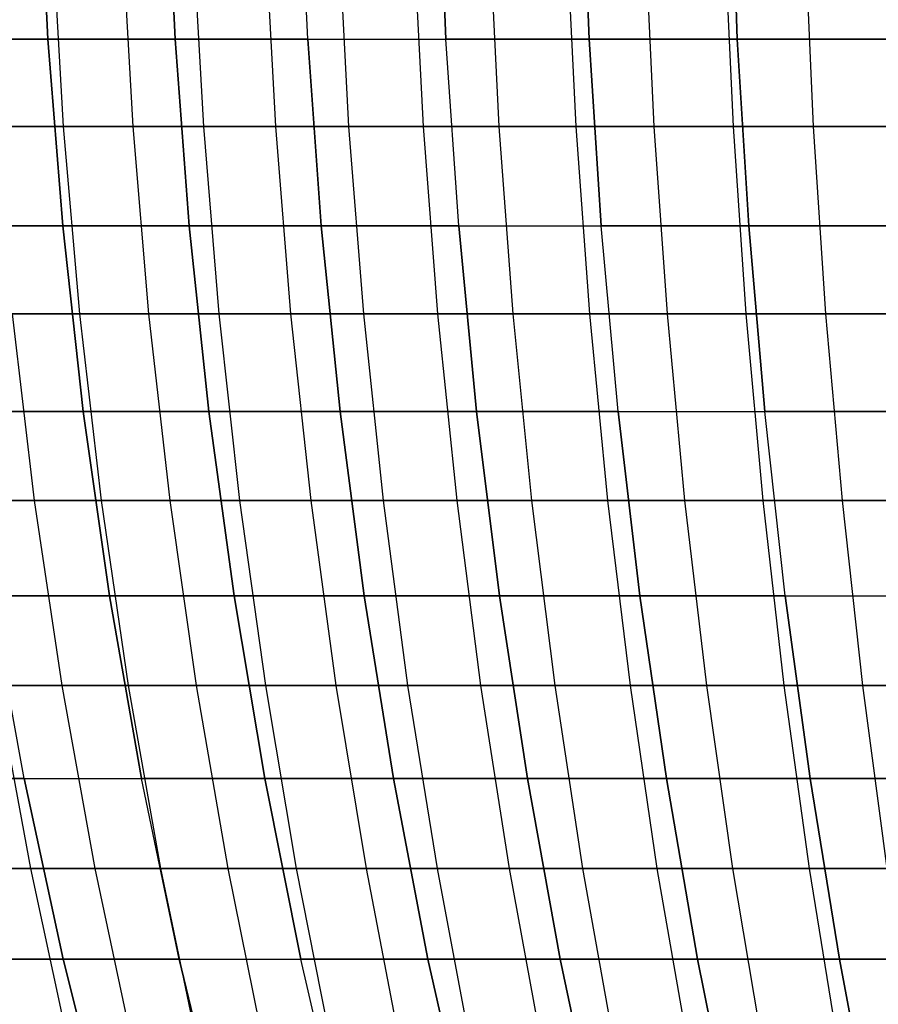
# Model space of a CAD drawing. Extents: x -125 to 125, y -143 to 0.
# Tile 100 of 241: x -42 to -30, y -101 to -88. Entities that reach past the tile are written whole.
import ezdxf

# ---------------------------------------------------------------- set-up
doc = ezdxf.new("R2010")
doc.units = 0
doc.header["$LTSCALE"] = 25.4
doc.layers.get('0').update_dxf_attribs({"linetype": 'CONTINUOUS'})

# ---------------------------------------------------------------- blocks, each defined once
blk = doc.blocks.new('NL2500026672_STL')
at = {"color": 0}
for p, q in [((-41.272, -87.984, -37.819), (-41.39, -85.494, -37.927)), ((-41.272, -87.984, -37.819), (-41.39, -85.494, -37.927)), ((-41.39, -85.494, 37.927), (-41.272, -87.984, 37.819)), ((-41.39, -85.494, 37.927), (-41.272, -87.984, 37.819)), ((-39.583, -87.984, -39.583), (-39.697, -85.494, -39.697)), ((-39.583, -87.984, -39.583), (-39.697, -85.494, -39.697)), ((-39.697, -85.494, 39.697), (-39.583, -87.984, 39.583)), ((-39.697, -85.494, 39.697), (-39.583, -87.984, 39.583)), ((-37.819, -87.984, -41.272), (-37.927, -85.494, -41.39)), ((-37.819, -87.984, -41.272), (-37.927, -85.494, -41.39)), ((-37.819, -87.984, 41.272), (-37.927, -85.494, 41.39)), ((-37.819, -87.984, 41.272), (-37.927, -85.494, 41.39)), ((-35.983, -87.984, -42.882), (-36.086, -85.494, -43.005)), ((-35.983, -87.984, -42.882), (-36.086, -85.494, -43.005)), ((-36.086, -85.494, 43.005), (-35.983, -87.984, 42.882)), ((-36.086, -85.494, 43.005), (-35.983, -87.984, 42.882)), ((-34.078, -87.984, -44.411), (-34.176, -85.494, -44.538)), ((-34.078, -87.984, -44.411), (-34.176, -85.494, -44.538)), ((-34.176, -85.494, 44.538), (-34.078, -87.984, 44.411)), ((-34.176, -85.494, 44.538), (-34.078, -87.984, 44.411)), ((-32.108, -87.984, -45.855), (-32.2, -85.494, -45.987)), ((-32.108, -87.984, -45.855), (-32.2, -85.494, -45.987)), ((-32.2, -85.494, 45.987), (-32.108, -87.984, 45.855)), ((-32.2, -85.494, 45.987), (-32.108, -87.984, 45.855)), ((-41.212, -86.636, -43.444), (-41.068, -89.141, -43.292)), ((-41.212, -86.636, -43.444), (-41.068, -89.141, -43.292)), ((-40.287, -86.636, 44.303), (-40.146, -89.141, 44.148)), ((-40.287, -86.636, 44.303), (-40.146, -89.141, 44.148)), ((-39.344, -86.636, -45.143), (-39.206, -89.141, -44.985)), ((-39.344, -86.636, -45.143), (-39.206, -89.141, -44.985)), ((-38.384, -86.636, 45.962), (-38.249, -89.141, 45.801)), ((-38.384, -86.636, 45.962), (-38.249, -89.141, 45.801)), ((-37.406, -86.636, -46.761), (-37.275, -89.141, -46.597)), ((-37.406, -86.636, -46.761), (-37.275, -89.141, -46.597)), ((-36.412, -86.636, 47.54), (-36.284, -89.141, 47.373)), ((-36.412, -86.636, 47.54), (-36.284, -89.141, 47.373)), ((-35.402, -86.636, -48.297), (-35.278, -89.141, -48.127)), ((-35.402, -86.636, -48.297), (-35.278, -89.141, -48.127)), ((-34.376, -86.636, 49.032), (-34.255, -89.141, 48.86)), ((-34.376, -86.636, 49.032), (-34.255, -89.141, 48.86)), ((-33.334, -86.636, -49.746), (-33.217, -89.141, -49.572)), ((-33.334, -86.636, -49.746), (-33.217, -89.141, -49.572)), ((-32.278, -86.636, 50.438), (-32.165, -89.141, 50.261)), ((-32.278, -86.636, 50.438), (-32.165, -89.141, 50.261)), ((-31.208, -86.636, -51.107), (-31.098, -89.141, -50.928)), ((-31.208, -86.636, -51.107), (-31.098, -89.141, -50.928)), ((-42.882, -87.984, -35.983), (-41.272, -87.984, -37.819)), ((-42.882, -87.984, -35.983), (-41.272, -87.984, -37.819)), ((-41.272, -87.984, 37.819), (-42.882, -87.984, 35.983)), ((-41.272, -87.984, 37.819), (-42.882, -87.984, 35.983)), ((-41.076, -90.464, -37.639), (-41.272, -87.984, -37.819)), ((-41.272, -87.984, -37.819), (-39.583, -87.984, -39.583)), ((-41.076, -90.464, -37.639), (-41.272, -87.984, -37.819)), ((-41.272, -87.984, -37.819), (-39.583, -87.984, -39.583)), ((-39.583, -87.984, 39.583), (-41.272, -87.984, 37.819)), ((-41.272, -87.984, 37.819), (-41.076, -90.464, 37.639)), ((-39.583, -87.984, 39.583), (-41.272, -87.984, 37.819)), ((-41.272, -87.984, 37.819), (-41.076, -90.464, 37.639)), ((-39.395, -90.464, -39.395), (-39.583, -87.984, -39.583)), ((-39.583, -87.984, -39.583), (-37.819, -87.984, -41.272)), ((-39.395, -90.464, -39.395), (-39.583, -87.984, -39.583)), ((-39.583, -87.984, -39.583), (-37.819, -87.984, -41.272)), ((-37.819, -87.984, 41.272), (-39.583, -87.984, 39.583)), ((-39.583, -87.984, 39.583), (-39.395, -90.464, 39.395)), ((-37.819, -87.984, 41.272), (-39.583, -87.984, 39.583)), ((-39.583, -87.984, 39.583), (-39.395, -90.464, 39.395)), ((-37.639, -90.464, -41.076), (-37.819, -87.984, -41.272)), ((-37.819, -87.984, -41.272), (-35.983, -87.984, -42.882)), ((-37.639, -90.464, -41.076), (-37.819, -87.984, -41.272)), ((-37.819, -87.984, -41.272), (-35.983, -87.984, -42.882)), ((-37.819, -87.984, 41.272), (-37.639, -90.464, 41.076)), ((-37.819, -87.984, 41.272), (-35.983, -87.984, 42.882)), ((-37.819, -87.984, 41.272), (-35.983, -87.984, 42.882)), ((-37.819, -87.984, 41.272), (-37.639, -90.464, 41.076)), ((-35.812, -90.464, -42.679), (-35.983, -87.984, -42.882)), ((-35.983, -87.984, -42.882), (-34.078, -87.984, -44.411)), ((-35.812, -90.464, -42.679), (-35.983, -87.984, -42.882)), ((-35.983, -87.984, -42.882), (-34.078, -87.984, -44.411)), ((-35.812, -90.464, 42.679), (-35.983, -87.984, 42.882)), ((-34.078, -87.984, 44.411), (-35.983, -87.984, 42.882)), ((-35.812, -90.464, 42.679), (-35.983, -87.984, 42.882)), ((-34.078, -87.984, 44.411), (-35.983, -87.984, 42.882)), ((-33.916, -90.464, -44.2), (-34.078, -87.984, -44.411)), ((-34.078, -87.984, -44.411), (-32.108, -87.984, -45.855)), ((-33.916, -90.464, -44.2), (-34.078, -87.984, -44.411)), ((-34.078, -87.984, -44.411), (-32.108, -87.984, -45.855)), ((-32.108, -87.984, 45.855), (-34.078, -87.984, 44.411)), ((-34.078, -87.984, 44.411), (-33.916, -90.464, 44.2)), ((-34.078, -87.984, 44.411), (-33.916, -90.464, 44.2)), ((-32.108, -87.984, 45.855), (-34.078, -87.984, 44.411)), ((-31.956, -90.464, -45.638), (-32.108, -87.984, -45.855)), ((-32.108, -87.984, -45.855), (-30.077, -87.984, -47.212)), ((-31.956, -90.464, -45.638), (-32.108, -87.984, -45.855)), ((-32.108, -87.984, -45.855), (-30.077, -87.984, -47.212)), ((-30.077, -87.984, 47.212), (-32.108, -87.984, 45.855)), ((-32.108, -87.984, 45.855), (-31.956, -90.464, 45.638)), ((-30.077, -87.984, 47.212), (-32.108, -87.984, 45.855)), ((-32.108, -87.984, 45.855), (-31.956, -90.464, 45.638)), ((-41.068, -89.141, -43.292), (-42.856, -89.141, -41.522)), ((-41.068, -89.141, -43.292), (-42.856, -89.141, -41.522)), ((-41.972, -89.141, 42.416), (-40.146, -89.141, 44.148)), ((-41.972, -89.141, 42.416), (-40.146, -89.141, 44.148)), ((-39.206, -89.141, -44.985), (-41.068, -89.141, -43.292)), ((-41.068, -89.141, -43.292), (-40.851, -91.635, -43.064)), ((-39.206, -89.141, -44.985), (-41.068, -89.141, -43.292)), ((-41.068, -89.141, -43.292), (-40.851, -91.635, -43.064)), ((-40.146, -89.141, 44.148), (-38.249, -89.141, 45.801)), ((-40.146, -89.141, 44.148), (-38.249, -89.141, 45.801)), ((-40.146, -89.141, 44.148), (-39.934, -91.635, 43.915)), ((-40.146, -89.141, 44.148), (-39.934, -91.635, 43.915)), ((-37.275, -89.141, -46.597), (-39.206, -89.141, -44.985)), ((-39.206, -89.141, -44.985), (-39, -91.635, -44.747)), ((-37.275, -89.141, -46.597), (-39.206, -89.141, -44.985)), ((-39.206, -89.141, -44.985), (-39, -91.635, -44.747)), ((-38.249, -89.141, 45.801), (-36.284, -89.141, 47.373)), ((-38.249, -89.141, 45.801), (-36.284, -89.141, 47.373)), ((-38.249, -89.141, 45.801), (-38.048, -91.635, 45.56)), ((-38.249, -89.141, 45.801), (-38.048, -91.635, 45.56)), ((-35.278, -89.141, -48.127), (-37.275, -89.141, -46.597)), ((-37.275, -89.141, -46.597), (-37.079, -91.635, -46.352)), ((-35.278, -89.141, -48.127), (-37.275, -89.141, -46.597)), ((-37.275, -89.141, -46.597), (-37.079, -91.635, -46.352)), ((-36.284, -89.141, 47.373), (-34.255, -89.141, 48.86)), ((-36.284, -89.141, 47.373), (-34.255, -89.141, 48.86)), ((-36.284, -89.141, 47.373), (-36.093, -91.635, 47.123)), ((-36.284, -89.141, 47.373), (-36.093, -91.635, 47.123)), ((-33.217, -89.141, -49.572), (-35.278, -89.141, -48.127)), ((-35.278, -89.141, -48.127), (-35.092, -91.635, -47.874)), ((-33.217, -89.141, -49.572), (-35.278, -89.141, -48.127)), ((-35.278, -89.141, -48.127), (-35.092, -91.635, -47.874)), ((-34.255, -89.141, 48.86), (-32.165, -89.141, 50.261)), ((-34.255, -89.141, 48.86), (-32.165, -89.141, 50.261)), ((-34.255, -89.141, 48.86), (-34.074, -91.635, 48.603)), ((-34.255, -89.141, 48.86), (-34.074, -91.635, 48.603)), ((-31.098, -89.141, -50.928), (-33.217, -89.141, -49.572)), ((-33.217, -89.141, -49.572), (-33.042, -91.635, -49.31)), ((-31.098, -89.141, -50.928), (-33.217, -89.141, -49.572)), ((-33.217, -89.141, -49.572), (-33.042, -91.635, -49.31)), ((-32.165, -89.141, 50.261), (-30.017, -89.141, 51.572)), ((-32.165, -89.141, 50.261), (-30.017, -89.141, 51.572)), ((-32.165, -89.141, 50.261), (-31.995, -91.635, 49.996)), ((-32.165, -89.141, 50.261), (-31.995, -91.635, 49.996)), ((-28.923, -89.141, -52.194), (-31.098, -89.141, -50.928)), ((-31.098, -89.141, -50.928), (-30.934, -91.635, -50.659)), ((-28.923, -89.141, -52.194), (-31.098, -89.141, -50.928)), ((-31.098, -89.141, -50.928), (-30.934, -91.635, -50.659)), ((-42.679, -90.464, -35.812), (-41.076, -90.464, -37.639)), ((-42.679, -90.464, -35.812), (-41.076, -90.464, -37.639)), ((-41.076, -90.464, 37.639), (-42.679, -90.464, 35.812)), ((-41.076, -90.464, 37.639), (-42.679, -90.464, 35.812)), ((-40.803, -92.931, -37.389), (-41.076, -90.464, -37.639)), ((-41.076, -90.464, -37.639), (-39.395, -90.464, -39.395)), ((-40.803, -92.931, -37.389), (-41.076, -90.464, -37.639)), ((-41.076, -90.464, -37.639), (-39.395, -90.464, -39.395)), ((-39.395, -90.464, 39.395), (-41.076, -90.464, 37.639)), ((-41.076, -90.464, 37.639), (-40.803, -92.931, 37.389)), ((-39.395, -90.464, 39.395), (-41.076, -90.464, 37.639)), ((-41.076, -90.464, 37.639), (-40.803, -92.931, 37.389)), ((-39.133, -92.931, -39.133), (-39.395, -90.464, -39.395)), ((-39.395, -90.464, -39.395), (-37.639, -90.464, -41.076)), ((-39.133, -92.931, -39.133), (-39.395, -90.464, -39.395)), ((-39.395, -90.464, -39.395), (-37.639, -90.464, -41.076)), ((-37.639, -90.464, 41.076), (-39.395, -90.464, 39.395)), ((-39.395, -90.464, 39.395), (-39.133, -92.931, 39.133)), ((-37.639, -90.464, 41.076), (-39.395, -90.464, 39.395)), ((-39.395, -90.464, 39.395), (-39.133, -92.931, 39.133)), ((-37.389, -92.931, -40.803), (-37.639, -90.464, -41.076)), ((-37.639, -90.464, -41.076), (-35.812, -90.464, -42.679)), ((-37.389, -92.931, -40.803), (-37.639, -90.464, -41.076)), ((-37.639, -90.464, -41.076), (-35.812, -90.464, -42.679)), ((-35.812, -90.464, 42.679), (-37.639, -90.464, 41.076)), ((-37.639, -90.464, 41.076), (-37.389, -92.931, 40.803)), ((-35.812, -90.464, 42.679), (-37.639, -90.464, 41.076)), ((-37.639, -90.464, 41.076), (-37.389, -92.931, 40.803)), ((-35.574, -92.931, -42.395), (-35.812, -90.464, -42.679)), ((-35.812, -90.464, -42.679), (-33.916, -90.464, -44.2)), ((-35.574, -92.931, -42.395), (-35.812, -90.464, -42.679)), ((-35.812, -90.464, -42.679), (-33.916, -90.464, -44.2)), ((-35.812, -90.464, 42.679), (-35.574, -92.931, 42.395)), ((-35.812, -90.464, 42.679), (-33.916, -90.464, 44.2)), ((-35.812, -90.464, 42.679), (-33.916, -90.464, 44.2)), ((-35.812, -90.464, 42.679), (-35.574, -92.931, 42.395)), ((-33.691, -92.931, -43.907), (-33.916, -90.464, -44.2)), ((-33.916, -90.464, -44.2), (-31.956, -90.464, -45.638)), ((-33.691, -92.931, -43.907), (-33.916, -90.464, -44.2)), ((-33.916, -90.464, -44.2), (-31.956, -90.464, -45.638)), ((-33.691, -92.931, 43.907), (-33.916, -90.464, 44.2)), ((-31.956, -90.464, 45.638), (-33.916, -90.464, 44.2)), ((-33.691, -92.931, 43.907), (-33.916, -90.464, 44.2)), ((-31.956, -90.464, 45.638), (-33.916, -90.464, 44.2)), ((-31.743, -92.931, -45.334), (-31.956, -90.464, -45.638)), ((-31.956, -90.464, -45.638), (-29.935, -90.464, -46.988)), ((-31.743, -92.931, -45.334), (-31.956, -90.464, -45.638)), ((-31.956, -90.464, -45.638), (-29.935, -90.464, -46.988)), ((-29.935, -90.464, 46.988), (-31.956, -90.464, 45.638)), ((-31.956, -90.464, 45.638), (-31.743, -92.931, 45.334)), ((-31.956, -90.464, 45.638), (-31.743, -92.931, 45.334)), ((-29.935, -90.464, 46.988), (-31.956, -90.464, 45.638)), ((-40.851, -91.635, -43.064), (-42.63, -91.635, -41.303)), ((-40.851, -91.635, -43.064), (-42.63, -91.635, -41.303)), ((-41.75, -91.635, 42.193), (-39.934, -91.635, 43.915)), ((-41.75, -91.635, 42.193), (-39.934, -91.635, 43.915)), ((-41.75, -91.635, 42.193), (-41.456, -94.113, 41.895)), ((-41.75, -91.635, 42.193), (-41.456, -94.113, 41.895)), ((-39, -91.635, -44.747), (-40.851, -91.635, -43.064)), ((-40.851, -91.635, -43.064), (-40.563, -94.113, -42.76)), ((-39, -91.635, -44.747), (-40.851, -91.635, -43.064)), ((-40.851, -91.635, -43.064), (-40.563, -94.113, -42.76)), ((-39.934, -91.635, 43.915), (-38.048, -91.635, 45.56)), ((-39.934, -91.635, 43.915), (-38.048, -91.635, 45.56)), ((-39.934, -91.635, 43.915), (-39.653, -94.113, 43.605)), ((-39.934, -91.635, 43.915), (-39.653, -94.113, 43.605)), ((-37.079, -91.635, -46.352), (-39, -91.635, -44.747)), ((-39, -91.635, -44.747), (-38.724, -94.113, -44.432)), ((-37.079, -91.635, -46.352), (-39, -91.635, -44.747)), ((-39, -91.635, -44.747), (-38.724, -94.113, -44.432)), ((-38.048, -91.635, 45.56), (-36.093, -91.635, 47.123)), ((-38.048, -91.635, 45.56), (-36.093, -91.635, 47.123)), ((-38.048, -91.635, 45.56), (-37.779, -94.113, 45.238)), ((-38.048, -91.635, 45.56), (-37.779, -94.113, 45.238)), ((-35.092, -91.635, -47.874), (-37.079, -91.635, -46.352)), ((-37.079, -91.635, -46.352), (-36.817, -94.113, -46.025)), ((-35.092, -91.635, -47.874), (-37.079, -91.635, -46.352)), ((-37.079, -91.635, -46.352), (-36.817, -94.113, -46.025)), ((-36.093, -91.635, 47.123), (-34.074, -91.635, 48.603)), ((-36.093, -91.635, 47.123), (-34.074, -91.635, 48.603)), ((-36.093, -91.635, 47.123), (-35.838, -94.113, 46.791)), ((-36.093, -91.635, 47.123), (-35.838, -94.113, 46.791)), ((-33.042, -91.635, -49.31), (-35.092, -91.635, -47.874)), ((-35.092, -91.635, -47.874), (-34.844, -94.113, -47.536)), ((-33.042, -91.635, -49.31), (-35.092, -91.635, -47.874)), ((-35.092, -91.635, -47.874), (-34.844, -94.113, -47.536)), ((-34.074, -91.635, 48.603), (-31.995, -91.635, 49.996)), ((-34.074, -91.635, 48.603), (-31.995, -91.635, 49.996)), ((-34.074, -91.635, 48.603), (-33.834, -94.113, 48.26)), ((-34.074, -91.635, 48.603), (-33.834, -94.113, 48.26)), ((-30.934, -91.635, -50.659), (-33.042, -91.635, -49.31)), ((-33.042, -91.635, -49.31), (-32.809, -94.113, -48.962)), ((-30.934, -91.635, -50.659), (-33.042, -91.635, -49.31)), ((-33.042, -91.635, -49.31), (-32.809, -94.113, -48.962)), ((-31.995, -91.635, 49.996), (-29.859, -91.635, 51.3)), ((-31.995, -91.635, 49.996), (-29.859, -91.635, 51.3)), ((-31.995, -91.635, 49.996), (-31.769, -94.113, 49.643)), ((-31.995, -91.635, 49.996), (-31.769, -94.113, 49.643)), ((-28.771, -91.635, -51.919), (-30.934, -91.635, -50.659)), ((-30.934, -91.635, -50.659), (-30.716, -94.113, -50.302)), ((-28.771, -91.635, -51.919), (-30.934, -91.635, -50.659)), ((-30.934, -91.635, -50.659), (-30.716, -94.113, -50.302)), ((-42.395, -92.931, -35.574), (-40.803, -92.931, -37.389)), ((-42.395, -92.931, -35.574), (-40.803, -92.931, -37.389)), ((-40.803, -92.931, 37.389), (-42.395, -92.931, 35.574)), ((-40.803, -92.931, 37.389), (-42.395, -92.931, 35.574)), ((-40.454, -95.38, -37.069), (-40.803, -92.931, -37.389)), ((-40.803, -92.931, -37.389), (-39.133, -92.931, -39.133)), ((-40.454, -95.38, -37.069), (-40.803, -92.931, -37.389)), ((-40.803, -92.931, -37.389), (-39.133, -92.931, -39.133)), ((-39.133, -92.931, 39.133), (-40.803, -92.931, 37.389)), ((-40.803, -92.931, 37.389), (-40.454, -95.38, 37.069)), ((-39.133, -92.931, 39.133), (-40.803, -92.931, 37.389)), ((-40.803, -92.931, 37.389), (-40.454, -95.38, 37.069)), ((-38.798, -95.38, -38.798), (-39.133, -92.931, -39.133)), ((-39.133, -92.931, -39.133), (-37.389, -92.931, -40.803)), ((-38.798, -95.38, -38.798), (-39.133, -92.931, -39.133)), ((-39.133, -92.931, -39.133), (-37.389, -92.931, -40.803)), ((-37.389, -92.931, 40.803), (-39.133, -92.931, 39.133)), ((-39.133, -92.931, 39.133), (-38.798, -95.38, 38.798)), ((-37.389, -92.931, 40.803), (-39.133, -92.931, 39.133)), ((-39.133, -92.931, 39.133), (-38.798, -95.38, 38.798)), ((-37.069, -95.38, -40.454), (-37.389, -92.931, -40.803)), ((-37.389, -92.931, -40.803), (-35.574, -92.931, -42.395)), ((-37.069, -95.38, -40.454), (-37.389, -92.931, -40.803)), ((-37.389, -92.931, -40.803), (-35.574, -92.931, -42.395)), ((-35.574, -92.931, 42.395), (-37.389, -92.931, 40.803)), ((-37.389, -92.931, 40.803), (-37.069, -95.38, 40.454)), ((-35.574, -92.931, 42.395), (-37.389, -92.931, 40.803)), ((-37.389, -92.931, 40.803), (-37.069, -95.38, 40.454)), ((-35.269, -95.38, -42.032), (-35.574, -92.931, -42.395)), ((-35.574, -92.931, -42.395), (-33.691, -92.931, -43.907)), ((-35.269, -95.38, -42.032), (-35.574, -92.931, -42.395)), ((-35.574, -92.931, -42.395), (-33.691, -92.931, -43.907)), ((-33.691, -92.931, 43.907), (-35.574, -92.931, 42.395)), ((-35.574, -92.931, 42.395), (-35.269, -95.38, 42.032)), ((-33.691, -92.931, 43.907), (-35.574, -92.931, 42.395)), ((-35.574, -92.931, 42.395), (-35.269, -95.38, 42.032)), ((-33.402, -95.38, -43.53), (-33.691, -92.931, -43.907)), ((-33.691, -92.931, -43.907), (-31.743, -92.931, -45.334)), ((-33.402, -95.38, -43.53), (-33.691, -92.931, -43.907)), ((-33.691, -92.931, -43.907), (-31.743, -92.931, -45.334)), ((-33.691, -92.931, 43.907), (-33.402, -95.38, 43.53)), ((-33.691, -92.931, 43.907), (-31.743, -92.931, 45.334)), ((-33.691, -92.931, 43.907), (-31.743, -92.931, 45.334)), ((-33.691, -92.931, 43.907), (-33.402, -95.38, 43.53)), ((-31.472, -95.38, -44.946), (-31.743, -92.931, -45.334)), ((-31.743, -92.931, -45.334), (-29.736, -92.931, -46.676)), ((-31.472, -95.38, -44.946), (-31.743, -92.931, -45.334)), ((-31.743, -92.931, -45.334), (-29.736, -92.931, -46.676)), ((-31.472, -95.38, 44.946), (-31.743, -92.931, 45.334)), ((-29.736, -92.931, 46.676), (-31.743, -92.931, 45.334)), ((-31.472, -95.38, 44.946), (-31.743, -92.931, 45.334)), ((-29.736, -92.931, 46.676), (-31.743, -92.931, 45.334)), ((-43.185, -94.113, 40.11), (-41.456, -94.113, 41.895)), ((-43.185, -94.113, 40.11), (-41.456, -94.113, 41.895)), ((-40.563, -94.113, -42.76), (-42.33, -94.113, -41.012)), ((-40.563, -94.113, -42.76), (-42.33, -94.113, -41.012)), ((-41.456, -94.113, 41.895), (-39.653, -94.113, 43.605)), ((-41.456, -94.113, 41.895), (-39.653, -94.113, 43.605)), ((-41.456, -94.113, 41.895), (-41.088, -96.571, 41.524)), ((-41.456, -94.113, 41.895), (-41.088, -96.571, 41.524)), ((-38.724, -94.113, -44.432), (-40.563, -94.113, -42.76)), ((-40.563, -94.113, -42.76), (-40.204, -96.571, -42.381)), ((-38.724, -94.113, -44.432), (-40.563, -94.113, -42.76)), ((-40.563, -94.113, -42.76), (-40.204, -96.571, -42.381)), ((-39.653, -94.113, 43.605), (-37.779, -94.113, 45.238)), ((-39.653, -94.113, 43.605), (-37.779, -94.113, 45.238)), ((-39.653, -94.113, 43.605), (-39.301, -96.571, 43.219)), ((-39.653, -94.113, 43.605), (-39.301, -96.571, 43.219)), ((-36.817, -94.113, -46.025), (-38.724, -94.113, -44.432)), ((-38.724, -94.113, -44.432), (-38.381, -96.571, -44.038)), ((-36.817, -94.113, -46.025), (-38.724, -94.113, -44.432)), ((-38.724, -94.113, -44.432), (-38.381, -96.571, -44.038)), ((-37.779, -94.113, 45.238), (-35.838, -94.113, 46.791)), ((-37.779, -94.113, 45.238), (-35.838, -94.113, 46.791)), ((-37.779, -94.113, 45.238), (-37.444, -96.571, 44.837)), ((-37.779, -94.113, 45.238), (-37.444, -96.571, 44.837)), ((-34.844, -94.113, -47.536), (-36.817, -94.113, -46.025)), ((-36.817, -94.113, -46.025), (-36.491, -96.571, -45.617)), ((-34.844, -94.113, -47.536), (-36.817, -94.113, -46.025)), ((-36.817, -94.113, -46.025), (-36.491, -96.571, -45.617)), ((-35.838, -94.113, 46.791), (-33.834, -94.113, 48.26)), ((-35.838, -94.113, 46.791), (-33.834, -94.113, 48.26)), ((-35.838, -94.113, 46.791), (-35.521, -96.571, 46.376)), ((-35.838, -94.113, 46.791), (-35.521, -96.571, 46.376)), ((-32.809, -94.113, -48.962), (-34.844, -94.113, -47.536)), ((-34.844, -94.113, -47.536), (-34.535, -96.571, -47.115)), ((-32.809, -94.113, -48.962), (-34.844, -94.113, -47.536)), ((-34.844, -94.113, -47.536), (-34.535, -96.571, -47.115)), ((-33.834, -94.113, 48.26), (-31.769, -94.113, 49.643)), ((-33.834, -94.113, 48.26), (-31.769, -94.113, 49.643)), ((-33.834, -94.113, 48.26), (-33.534, -96.571, 47.832)), ((-33.834, -94.113, 48.26), (-33.534, -96.571, 47.832)), ((-30.716, -94.113, -50.302), (-32.809, -94.113, -48.962)), ((-32.809, -94.113, -48.962), (-32.518, -96.571, -48.529)), ((-30.716, -94.113, -50.302), (-32.809, -94.113, -48.962)), ((-32.809, -94.113, -48.962), (-32.518, -96.571, -48.529)), ((-31.769, -94.113, 49.643), (-29.648, -94.113, 50.938)), ((-31.769, -94.113, 49.643), (-29.648, -94.113, 50.938)), ((-31.769, -94.113, 49.643), (-31.488, -96.571, 49.203)), ((-31.769, -94.113, 49.643), (-31.488, -96.571, 49.203)), ((-28.568, -94.113, -51.552), (-30.716, -94.113, -50.302)), ((-30.716, -94.113, -50.302), (-30.444, -96.571, -49.856)), ((-28.568, -94.113, -51.552), (-30.716, -94.113, -50.302)), ((-30.716, -94.113, -50.302), (-30.444, -96.571, -49.856)), ((-41.59, -97.807, -34.898), (-42.032, -95.38, -35.269)), ((-42.032, -95.38, -35.269), (-40.454, -95.38, -37.069)), ((-41.59, -97.807, -34.898), (-42.032, -95.38, -35.269)), ((-42.032, -95.38, -35.269), (-40.454, -95.38, -37.069)), ((-40.454, -95.38, 37.069), (-42.032, -95.38, 35.269)), ((-41.59, -97.807, 34.898), (-42.032, -95.38, 35.269)), ((-40.454, -95.38, 37.069), (-42.032, -95.38, 35.269)), ((-41.59, -97.807, 34.898), (-42.032, -95.38, 35.269)), ((-40.028, -97.807, -36.679), (-40.454, -95.38, -37.069)), ((-40.454, -95.38, -37.069), (-38.798, -95.38, -38.798)), ((-40.028, -97.807, -36.679), (-40.454, -95.38, -37.069)), ((-40.454, -95.38, -37.069), (-38.798, -95.38, -38.798)), ((-38.798, -95.38, 38.798), (-40.454, -95.38, 37.069)), ((-40.454, -95.38, 37.069), (-40.028, -97.807, 36.679)), ((-40.454, -95.38, 37.069), (-40.028, -97.807, 36.679)), ((-38.798, -95.38, 38.798), (-40.454, -95.38, 37.069)), ((-38.39, -97.807, -38.39), (-38.798, -95.38, -38.798)), ((-38.798, -95.38, -38.798), (-37.069, -95.38, -40.454)), ((-38.39, -97.807, -38.39), (-38.798, -95.38, -38.798)), ((-38.798, -95.38, -38.798), (-37.069, -95.38, -40.454)), ((-37.069, -95.38, 40.454), (-38.798, -95.38, 38.798)), ((-38.798, -95.38, 38.798), (-38.39, -97.807, 38.39)), ((-37.069, -95.38, 40.454), (-38.798, -95.38, 38.798)), ((-38.798, -95.38, 38.798), (-38.39, -97.807, 38.39)), ((-36.679, -97.807, -40.028), (-37.069, -95.38, -40.454)), ((-37.069, -95.38, -40.454), (-35.269, -95.38, -42.032)), ((-36.679, -97.807, -40.028), (-37.069, -95.38, -40.454)), ((-37.069, -95.38, -40.454), (-35.269, -95.38, -42.032)), ((-35.269, -95.38, 42.032), (-37.069, -95.38, 40.454)), ((-37.069, -95.38, 40.454), (-36.679, -97.807, 40.028)), ((-35.269, -95.38, 42.032), (-37.069, -95.38, 40.454)), ((-37.069, -95.38, 40.454), (-36.679, -97.807, 40.028)), ((-34.898, -97.807, -41.59), (-35.269, -95.38, -42.032)), ((-35.269, -95.38, -42.032), (-33.402, -95.38, -43.53)), ((-34.898, -97.807, -41.59), (-35.269, -95.38, -42.032)), ((-35.269, -95.38, -42.032), (-33.402, -95.38, -43.53)), ((-33.402, -95.38, 43.53), (-35.269, -95.38, 42.032)), ((-35.269, -95.38, 42.032), (-34.898, -97.807, 41.59)), ((-33.402, -95.38, 43.53), (-35.269, -95.38, 42.032)), ((-35.269, -95.38, 42.032), (-34.898, -97.807, 41.59)), ((-33.051, -97.807, -43.072), (-33.402, -95.38, -43.53)), ((-33.402, -95.38, -43.53), (-31.472, -95.38, -44.946)), ((-33.051, -97.807, -43.072), (-33.402, -95.38, -43.53)), ((-33.402, -95.38, -43.53), (-31.472, -95.38, -44.946)), ((-31.472, -95.38, 44.946), (-33.402, -95.38, 43.53)), ((-33.402, -95.38, 43.53), (-33.051, -97.807, 43.072)), ((-31.472, -95.38, 44.946), (-33.402, -95.38, 43.53)), ((-33.402, -95.38, 43.53), (-33.051, -97.807, 43.072)), ((-31.14, -97.807, -44.473), (-31.472, -95.38, -44.946)), ((-31.472, -95.38, -44.946), (-29.481, -95.38, -46.276)), ((-31.14, -97.807, -44.473), (-31.472, -95.38, -44.946)), ((-31.472, -95.38, -44.946), (-29.481, -95.38, -46.276)), ((-31.472, -95.38, 44.946), (-31.14, -97.807, 44.473)), ((-31.472, -95.38, 44.946), (-29.481, -95.38, 46.276)), ((-31.472, -95.38, 44.946), (-29.481, -95.38, 46.276)), ((-31.472, -95.38, 44.946), (-31.14, -97.807, 44.473)), ((-42.802, -96.571, 39.755), (-41.088, -96.571, 41.524)), ((-42.802, -96.571, 39.755), (-41.088, -96.571, 41.524)), ((-40.204, -96.571, -42.381), (-41.955, -96.571, -40.648)), ((-41.955, -96.571, -40.648), (-41.506, -99.006, -40.213)), ((-40.204, -96.571, -42.381), (-41.955, -96.571, -40.648)), ((-41.955, -96.571, -40.648), (-41.506, -99.006, -40.213)), ((-41.088, -96.571, 41.524), (-39.301, -96.571, 43.219)), ((-41.088, -96.571, 41.524), (-39.301, -96.571, 43.219)), ((-41.088, -96.571, 41.524), (-40.649, -99.006, 41.08)), ((-41.088, -96.571, 41.524), (-40.649, -99.006, 41.08)), ((-38.381, -96.571, -44.038), (-40.204, -96.571, -42.381)), ((-40.204, -96.571, -42.381), (-39.774, -99.006, -41.927)), ((-38.381, -96.571, -44.038), (-40.204, -96.571, -42.381)), ((-40.204, -96.571, -42.381), (-39.774, -99.006, -41.927)), ((-39.301, -96.571, 43.219), (-37.444, -96.571, 44.837)), ((-39.301, -96.571, 43.219), (-37.444, -96.571, 44.837)), ((-39.301, -96.571, 43.219), (-38.881, -99.006, 42.757)), ((-39.301, -96.571, 43.219), (-38.881, -99.006, 42.757)), ((-36.491, -96.571, -45.617), (-38.381, -96.571, -44.038)), ((-38.381, -96.571, -44.038), (-37.971, -99.006, -43.567)), ((-36.491, -96.571, -45.617), (-38.381, -96.571, -44.038)), ((-38.381, -96.571, -44.038), (-37.971, -99.006, -43.567)), ((-37.444, -96.571, 44.837), (-35.521, -96.571, 46.376)), ((-37.444, -96.571, 44.837), (-35.521, -96.571, 46.376)), ((-37.444, -96.571, 44.837), (-37.044, -99.006, 44.358)), ((-37.444, -96.571, 44.837), (-37.044, -99.006, 44.358)), ((-34.535, -96.571, -47.115), (-36.491, -96.571, -45.617)), ((-36.491, -96.571, -45.617), (-36.1, -99.006, -45.129)), ((-34.535, -96.571, -47.115), (-36.491, -96.571, -45.617)), ((-36.491, -96.571, -45.617), (-36.1, -99.006, -45.129)), ((-35.521, -96.571, 46.376), (-33.534, -96.571, 47.832)), ((-35.521, -96.571, 46.376), (-33.534, -96.571, 47.832)), ((-35.521, -96.571, 46.376), (-35.141, -99.006, 45.88)), ((-35.521, -96.571, 46.376), (-35.141, -99.006, 45.88)), ((-32.518, -96.571, -48.529), (-34.535, -96.571, -47.115)), ((-34.535, -96.571, -47.115), (-34.166, -99.006, -46.611)), ((-32.518, -96.571, -48.529), (-34.535, -96.571, -47.115)), ((-34.535, -96.571, -47.115), (-34.166, -99.006, -46.611)), ((-33.534, -96.571, 47.832), (-31.488, -96.571, 49.203)), ((-33.534, -96.571, 47.832), (-31.488, -96.571, 49.203)), ((-33.534, -96.571, 47.832), (-33.176, -99.006, 47.321)), ((-33.534, -96.571, 47.832), (-33.176, -99.006, 47.321)), ((-30.444, -96.571, -49.856), (-32.518, -96.571, -48.529)), ((-32.518, -96.571, -48.529), (-32.171, -99.006, -48.01)), ((-30.444, -96.571, -49.856), (-32.518, -96.571, -48.529)), ((-32.518, -96.571, -48.529), (-32.171, -99.006, -48.01)), ((-31.488, -96.571, 49.203), (-29.386, -96.571, 50.487)), ((-31.488, -96.571, 49.203), (-29.386, -96.571, 50.487)), ((-31.488, -96.571, 49.203), (-31.151, -99.006, 48.677)), ((-31.488, -96.571, 49.203), (-31.151, -99.006, 48.677)), ((-28.315, -96.571, -51.095), (-30.444, -96.571, -49.856)), ((-30.444, -96.571, -49.856), (-30.118, -99.006, -49.323)), ((-28.315, -96.571, -51.095), (-30.444, -96.571, -49.856)), ((-30.444, -96.571, -49.856), (-30.118, -99.006, -49.323)), ((-43.072, -97.807, -33.051), (-41.59, -97.807, -34.898)), ((-43.072, -97.807, -33.051), (-41.59, -97.807, -34.898)), ((-41.59, -97.807, 34.898), (-43.072, -97.807, 33.051)), ((-41.59, -97.807, 34.898), (-43.072, -97.807, 33.051)), ((-41.069, -100.208, -34.461), (-41.59, -97.807, -34.898)), ((-41.59, -97.807, -34.898), (-40.028, -97.807, -36.679)), ((-41.069, -100.208, -34.461), (-41.59, -97.807, -34.898)), ((-41.59, -97.807, -34.898), (-40.028, -97.807, -36.679)), ((-41.59, -97.807, 34.898), (-40.028, -97.807, 36.679)), ((-41.59, -97.807, 34.898), (-41.069, -100.208, 34.461)), ((-41.59, -97.807, 34.898), (-41.069, -100.208, 34.461)), ((-41.59, -97.807, 34.898), (-40.028, -97.807, 36.679)), ((-39.527, -100.208, -36.22), (-40.028, -97.807, -36.679)), ((-40.028, -97.807, -36.679), (-38.39, -97.807, -38.39)), ((-39.527, -100.208, -36.22), (-40.028, -97.807, -36.679)), ((-40.028, -97.807, -36.679), (-38.39, -97.807, -38.39)), ((-38.39, -97.807, 38.39), (-40.028, -97.807, 36.679)), ((-39.527, -100.208, 36.22), (-40.028, -97.807, 36.679)), ((-38.39, -97.807, 38.39), (-40.028, -97.807, 36.679)), ((-39.527, -100.208, 36.22), (-40.028, -97.807, 36.679)), ((-37.91, -100.208, -37.91), (-38.39, -97.807, -38.39)), ((-38.39, -97.807, -38.39), (-36.679, -97.807, -40.028)), ((-37.91, -100.208, -37.91), (-38.39, -97.807, -38.39)), ((-38.39, -97.807, -38.39), (-36.679, -97.807, -40.028)), ((-36.679, -97.807, 40.028), (-38.39, -97.807, 38.39)), ((-38.39, -97.807, 38.39), (-37.91, -100.208, 37.91)), ((-38.39, -97.807, 38.39), (-37.91, -100.208, 37.91)), ((-36.679, -97.807, 40.028), (-38.39, -97.807, 38.39)), ((-36.22, -100.208, -39.527), (-36.679, -97.807, -40.028)), ((-36.679, -97.807, -40.028), (-34.898, -97.807, -41.59)), ((-36.22, -100.208, -39.527), (-36.679, -97.807, -40.028)), ((-36.679, -97.807, -40.028), (-34.898, -97.807, -41.59)), ((-34.898, -97.807, 41.59), (-36.679, -97.807, 40.028)), ((-36.679, -97.807, 40.028), (-36.22, -100.208, 39.527)), ((-34.898, -97.807, 41.59), (-36.679, -97.807, 40.028)), ((-36.679, -97.807, 40.028), (-36.22, -100.208, 39.527)), ((-34.461, -100.208, -41.069), (-34.898, -97.807, -41.59)), ((-34.898, -97.807, -41.59), (-33.051, -97.807, -43.072)), ((-34.461, -100.208, -41.069), (-34.898, -97.807, -41.59)), ((-34.898, -97.807, -41.59), (-33.051, -97.807, -43.072)), ((-33.051, -97.807, 43.072), (-34.898, -97.807, 41.59)), ((-34.898, -97.807, 41.59), (-34.461, -100.208, 41.069)), ((-33.051, -97.807, 43.072), (-34.898, -97.807, 41.59)), ((-34.898, -97.807, 41.59), (-34.461, -100.208, 41.069)), ((-32.637, -100.208, -42.533), (-33.051, -97.807, -43.072)), ((-33.051, -97.807, -43.072), (-31.14, -97.807, -44.473)), ((-32.637, -100.208, -42.533), (-33.051, -97.807, -43.072)), ((-33.051, -97.807, -43.072), (-31.14, -97.807, -44.473)), ((-31.14, -97.807, 44.473), (-33.051, -97.807, 43.072)), ((-33.051, -97.807, 43.072), (-32.637, -100.208, 42.533)), ((-31.14, -97.807, 44.473), (-33.051, -97.807, 43.072)), ((-33.051, -97.807, 43.072), (-32.637, -100.208, 42.533)), ((-30.751, -100.208, -43.917), (-31.14, -97.807, -44.473)), ((-31.14, -97.807, -44.473), (-29.171, -97.807, -45.789)), ((-30.751, -100.208, -43.917), (-31.14, -97.807, -44.473)), ((-31.14, -97.807, -44.473), (-29.171, -97.807, -45.789)), ((-29.171, -97.807, 45.789), (-31.14, -97.807, 44.473)), ((-31.14, -97.807, 44.473), (-30.751, -100.208, 43.917)), ((-29.171, -97.807, 45.789), (-31.14, -97.807, 44.473)), ((-31.14, -97.807, 44.473), (-30.751, -100.208, 43.917)), ((-41.506, -99.006, -40.213), (-43.164, -99.006, -38.428)), ((-41.506, -99.006, -40.213), (-43.164, -99.006, -38.428)), ((-42.344, -99.006, 39.329), (-40.649, -99.006, 41.08)), ((-42.344, -99.006, 39.329), (-40.649, -99.006, 41.08)), ((-39.774, -99.006, -41.927), (-41.506, -99.006, -40.213)), ((-41.506, -99.006, -40.213), (-40.984, -101.412, -39.708)), ((-39.774, -99.006, -41.927), (-41.506, -99.006, -40.213)), ((-41.506, -99.006, -40.213), (-40.984, -101.412, -39.708)), ((-40.649, -99.006, 41.08), (-38.881, -99.006, 42.757)), ((-40.649, -99.006, 41.08), (-38.881, -99.006, 42.757)), ((-40.649, -99.006, 41.08), (-40.138, -101.412, 40.563)), ((-40.649, -99.006, 41.08), (-40.138, -101.412, 40.563)), ((-37.971, -99.006, -43.567), (-39.774, -99.006, -41.927)), ((-39.774, -99.006, -41.927), (-39.274, -101.412, -41.401)), ((-37.971, -99.006, -43.567), (-39.774, -99.006, -41.927)), ((-39.774, -99.006, -41.927), (-39.274, -101.412, -41.401)), ((-38.881, -99.006, 42.757), (-37.044, -99.006, 44.358)), ((-38.881, -99.006, 42.757), (-37.044, -99.006, 44.358)), ((-38.881, -99.006, 42.757), (-38.392, -101.412, 42.219)), ((-38.881, -99.006, 42.757), (-38.392, -101.412, 42.219)), ((-36.1, -99.006, -45.129), (-37.971, -99.006, -43.567)), ((-37.971, -99.006, -43.567), (-37.494, -101.412, -43.02)), ((-36.1, -99.006, -45.129), (-37.971, -99.006, -43.567)), ((-37.971, -99.006, -43.567), (-37.494, -101.412, -43.02)), ((-37.044, -99.006, 44.358), (-35.141, -99.006, 45.88)), ((-37.044, -99.006, 44.358), (-35.141, -99.006, 45.88)), ((-37.044, -99.006, 44.358), (-36.578, -101.412, 43.8)), ((-37.044, -99.006, 44.358), (-36.578, -101.412, 43.8)), ((-34.166, -99.006, -46.611), (-36.1, -99.006, -45.129)), ((-36.1, -99.006, -45.129), (-35.647, -101.412, -44.562)), ((-34.166, -99.006, -46.611), (-36.1, -99.006, -45.129)), ((-36.1, -99.006, -45.129), (-35.647, -101.412, -44.562)), ((-35.141, -99.006, 45.88), (-33.176, -99.006, 47.321)), ((-35.141, -99.006, 45.88), (-33.176, -99.006, 47.321)), ((-35.141, -99.006, 45.88), (-34.699, -101.412, 45.304)), ((-35.141, -99.006, 45.88), (-34.699, -101.412, 45.304)), ((-32.171, -99.006, -48.01), (-34.166, -99.006, -46.611)), ((-34.166, -99.006, -46.611), (-33.737, -101.412, -46.025)), ((-32.171, -99.006, -48.01), (-34.166, -99.006, -46.611)), ((-34.166, -99.006, -46.611), (-33.737, -101.412, -46.025)), ((-33.176, -99.006, 47.321), (-31.151, -99.006, 48.677)), ((-33.176, -99.006, 47.321), (-31.151, -99.006, 48.677)), ((-33.176, -99.006, 47.321), (-32.759, -101.412, 46.726)), ((-33.176, -99.006, 47.321), (-32.759, -101.412, 46.726)), ((-30.118, -99.006, -49.323), (-32.171, -99.006, -48.01)), ((-32.171, -99.006, -48.01), (-31.766, -101.412, -47.406)), ((-30.118, -99.006, -49.323), (-32.171, -99.006, -48.01)), ((-32.171, -99.006, -48.01), (-31.766, -101.412, -47.406)), ((-31.151, -99.006, 48.677), (-29.071, -99.006, 49.947)), ((-31.151, -99.006, 48.677), (-29.071, -99.006, 49.947)), ((-31.151, -99.006, 48.677), (-30.76, -101.412, 48.065)), ((-31.151, -99.006, 48.677), (-30.76, -101.412, 48.065)), ((-42.533, -100.208, -32.637), (-41.069, -100.208, -34.461)), ((-42.533, -100.208, -32.637), (-41.069, -100.208, -34.461)), ((-41.069, -100.208, 34.461), (-42.533, -100.208, 32.637)), ((-41.069, -100.208, 34.461), (-42.533, -100.208, 32.637)), ((-40.472, -102.577, -33.96), (-41.069, -100.208, -34.461)), ((-41.069, -100.208, -34.461), (-39.527, -100.208, -36.22)), ((-40.472, -102.577, -33.96), (-41.069, -100.208, -34.461)), ((-41.069, -100.208, -34.461), (-39.527, -100.208, -36.22)), ((-39.527, -100.208, 36.22), (-41.069, -100.208, 34.461)), ((-41.069, -100.208, 34.461), (-40.472, -102.577, 33.96)), ((-39.527, -100.208, 36.22), (-41.069, -100.208, 34.461)), ((-41.069, -100.208, 34.461), (-40.472, -102.577, 33.96)), ((-38.952, -102.577, -35.693), (-39.527, -100.208, -36.22)), ((-39.527, -100.208, -36.22), (-37.91, -100.208, -37.91)), ((-38.952, -102.577, -35.693), (-39.527, -100.208, -36.22)), ((-39.527, -100.208, -36.22), (-37.91, -100.208, -37.91)), ((-39.527, -100.208, 36.22), (-37.91, -100.208, 37.91)), ((-39.527, -100.208, 36.22), (-38.952, -102.577, 35.693)), ((-39.527, -100.208, 36.22), (-38.952, -102.577, 35.693)), ((-39.527, -100.208, 36.22), (-37.91, -100.208, 37.91)), ((-37.358, -102.577, -37.358), (-37.91, -100.208, -37.91)), ((-37.91, -100.208, -37.91), (-36.22, -100.208, -39.527)), ((-37.358, -102.577, -37.358), (-37.91, -100.208, -37.91)), ((-37.91, -100.208, -37.91), (-36.22, -100.208, -39.527)), ((-36.22, -100.208, 39.527), (-37.91, -100.208, 37.91)), ((-37.358, -102.577, 37.358), (-37.91, -100.208, 37.91)), ((-36.22, -100.208, 39.527), (-37.91, -100.208, 37.91)), ((-37.358, -102.577, 37.358), (-37.91, -100.208, 37.91)), ((-35.693, -102.577, -38.952), (-36.22, -100.208, -39.527)), ((-36.22, -100.208, -39.527), (-34.461, -100.208, -41.069)), ((-35.693, -102.577, -38.952), (-36.22, -100.208, -39.527)), ((-36.22, -100.208, -39.527), (-34.461, -100.208, -41.069)), ((-34.461, -100.208, 41.069), (-36.22, -100.208, 39.527)), ((-36.22, -100.208, 39.527), (-35.693, -102.577, 38.952)), ((-36.22, -100.208, 39.527), (-35.693, -102.577, 38.952)), ((-34.461, -100.208, 41.069), (-36.22, -100.208, 39.527)), ((-33.96, -102.577, -40.472), (-34.461, -100.208, -41.069)), ((-34.461, -100.208, -41.069), (-32.637, -100.208, -42.533)), ((-33.96, -102.577, -40.472), (-34.461, -100.208, -41.069)), ((-34.461, -100.208, -41.069), (-32.637, -100.208, -42.533)), ((-32.637, -100.208, 42.533), (-34.461, -100.208, 41.069)), ((-34.461, -100.208, 41.069), (-33.96, -102.577, 40.472)), ((-32.637, -100.208, 42.533), (-34.461, -100.208, 41.069)), ((-34.461, -100.208, 41.069), (-33.96, -102.577, 40.472)), ((-32.162, -102.577, -41.914), (-32.637, -100.208, -42.533)), ((-32.637, -100.208, -42.533), (-30.751, -100.208, -43.917)), ((-32.162, -102.577, -41.914), (-32.637, -100.208, -42.533)), ((-32.637, -100.208, -42.533), (-30.751, -100.208, -43.917)), ((-30.751, -100.208, 43.917), (-32.637, -100.208, 42.533)), ((-32.637, -100.208, 42.533), (-32.162, -102.577, 41.914)), ((-30.751, -100.208, 43.917), (-32.637, -100.208, 42.533)), ((-32.637, -100.208, 42.533), (-32.162, -102.577, 41.914)), ((-30.303, -102.577, -43.277), (-30.751, -100.208, -43.917)), ((-30.751, -100.208, -43.917), (-28.806, -100.208, -45.216)), ((-30.303, -102.577, -43.277), (-30.751, -100.208, -43.917)), ((-30.751, -100.208, -43.917), (-28.806, -100.208, -45.216)), ((-28.806, -100.208, 45.216), (-30.751, -100.208, 43.917)), ((-30.751, -100.208, 43.917), (-30.303, -102.577, 43.277)), ((-28.806, -100.208, 45.216), (-30.751, -100.208, 43.917)), ((-30.751, -100.208, 43.917), (-30.303, -102.577, 43.277))]:
    blk.add_line(p, q, dxfattribs=at)

msp = doc.modelspace()

# ---------------------------------------------------------------- block references
at = {"color": 253}
msp.add_blockref('NL2500026672_STL', (0, 0), dxfattribs=at)

doc.saveas('drawing.dxf')
